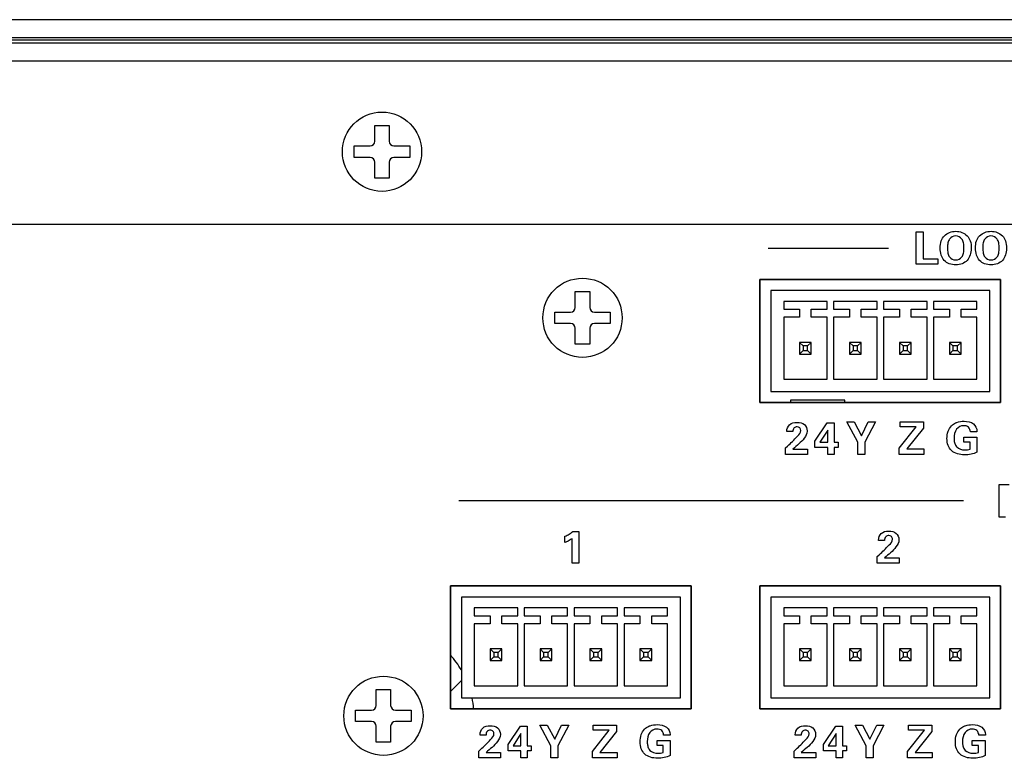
# Model space of a CAD drawing. Header units: inches. Extents: x 0 to 34, y 0 to 22.
# Tile 14 of 27: x 14.7 to 17.4, y 1.7 to 3.8. Entities that reach past the tile are written whole.
import ezdxf

# ---------------------------------------------------------------- set-up
doc = ezdxf.new("R2010")
doc.units = ezdxf.units.IN
doc.header["$LTSCALE"] = 1.87
doc.header["$MEASUREMENT"] = 0
doc.layers.get('0').update_dxf_attribs({"linetype": 'CONTINUOUS'})
for name, color, linetype in [('02___PRT_ALL_AXES', 7, 'CONTINUOUS'), ('CURVE_METALCUTOU', 7, 'CONTINUOUS'), ('ECAD_CC2010', 7, 'CONTINUOUS')]:
    doc.layers.add(name, color=color, linetype=linetype)

msp = doc.modelspace()

# ---------------------------------------------------------------- linework, layer by layer
at = {"color": 8}
for p, q in [((23.983, 3.7816), (7.3328, 3.7816)), ((23.9829, 3.7316), (7.3329, 3.7316)), ((23.9869, 3.7166), (7.3289, 3.7166)), ((23.9829, 3.7253), (7.3329, 3.7253)), ((23.9607, 3.6666), (7.355, 3.6666)), ((15.638, 3.4455), (15.638, 3.4893)), ((15.638, 3.4893), (15.6778, 3.4893)), ((15.6778, 3.4893), (15.6778, 3.4455)), ((15.5811, 3.4006), (15.5811, 3.4325)), ((15.5811, 3.4325), (15.625, 3.4325)), ((15.6908, 3.4325), (15.7346, 3.4325)), ((15.7346, 3.4325), (15.7346, 3.4006)), ((15.625, 3.4006), (15.5811, 3.4006)), ((15.638, 3.3438), (15.638, 3.3876)), ((15.6778, 3.3876), (15.6778, 3.3438)), ((15.7346, 3.4006), (15.6908, 3.4006)), ((15.6778, 3.3438), (15.638, 3.3438)), ((7.805, 3.2166), (23.5107, 3.2166)), ((16.7019, 2.7233), (16.7019, 3.0633)), ((16.7019, 3.0633), (17.3669, 3.0633)), ((17.3669, 3.0633), (17.3669, 2.7233)), ((16.192, 2.9865), (16.192, 3.0303)), ((16.192, 3.0303), (16.2318, 3.0303)), ((16.2318, 3.0303), (16.2318, 2.9865)), ((16.7324, 3.0328), (16.7324, 2.7543)), ((17.3374, 3.0328), (16.7324, 3.0328)), ((17.3374, 2.7543), (17.3374, 3.0328)), ((16.7679, 3.0028), (16.7679, 2.9811)), ((16.8879, 3.0028), (16.7679, 3.0028)), ((16.8879, 2.9811), (16.8879, 3.0028)), ((17.0259, 3.0028), (16.9059, 3.0028)), ((16.9059, 3.0028), (16.9059, 2.9811)), ((17.0259, 2.9811), (17.0259, 3.0028)), ((17.1639, 3.0028), (17.0439, 3.0028)), ((17.0439, 3.0028), (17.0439, 2.9811)), ((17.1639, 2.9811), (17.1639, 3.0028)), ((17.3019, 3.0028), (17.1819, 3.0028)), ((17.1819, 3.0028), (17.1819, 2.9811)), ((17.3019, 2.9811), (17.3019, 3.0028)), ((16.1351, 2.9416), (16.1351, 2.9735)), ((16.1351, 2.9735), (16.179, 2.9735)), ((16.2448, 2.9735), (16.2886, 2.9735)), ((16.2886, 2.9735), (16.2886, 2.9416)), ((16.7679, 2.9811), (16.8116, 2.9811)), ((16.8116, 2.9811), (16.8116, 2.9593)), ((16.8441, 2.9593), (16.8441, 2.9811)), ((16.8441, 2.9811), (16.8879, 2.9811)), ((16.9059, 2.9811), (16.9496, 2.9811)), ((16.9496, 2.9811), (16.9496, 2.9593)), ((16.9821, 2.9811), (17.0259, 2.9811)), ((16.9821, 2.9593), (16.9821, 2.9811)), ((17.0439, 2.9811), (17.0876, 2.9811)), ((17.0876, 2.9811), (17.0876, 2.9593)), ((17.1201, 2.9811), (17.1639, 2.9811)), ((17.1201, 2.9593), (17.1201, 2.9811)), ((17.1819, 2.9811), (17.2256, 2.9811)), ((17.2256, 2.9811), (17.2256, 2.9593)), ((17.2581, 2.9811), (17.3019, 2.9811)), ((17.2581, 2.9593), (17.2581, 2.9811)), ((16.179, 2.9416), (16.1351, 2.9416)), ((16.2886, 2.9416), (16.2448, 2.9416)), ((16.7679, 2.9593), (16.7679, 2.7878)), ((16.8116, 2.9593), (16.7679, 2.9593)), ((16.8879, 2.9593), (16.8441, 2.9593)), ((16.8879, 2.7878), (16.8879, 2.9593)), ((16.9496, 2.9593), (16.9059, 2.9593)), ((16.9059, 2.9593), (16.9059, 2.7878)), ((17.0259, 2.9593), (16.9821, 2.9593)), ((17.0259, 2.7878), (17.0259, 2.9593)), ((17.0876, 2.9593), (17.0439, 2.9593)), ((17.0439, 2.9593), (17.0439, 2.7878)), ((17.1639, 2.9593), (17.1201, 2.9593)), ((17.1639, 2.7878), (17.1639, 2.9593)), ((17.2256, 2.9593), (17.1819, 2.9593)), ((17.1819, 2.9593), (17.1819, 2.7878)), ((17.3019, 2.9593), (17.2581, 2.9593)), ((17.3019, 2.7878), (17.3019, 2.9593)), ((16.192, 2.8848), (16.192, 2.9286)), ((16.2318, 2.9286), (16.2318, 2.8848)), ((16.2318, 2.8848), (16.192, 2.8848)), ((16.8116, 2.8898), (16.8116, 2.8573)), ((16.8441, 2.8898), (16.8116, 2.8898)), ((16.8216, 2.8798), (16.8116, 2.8898)), ((16.8341, 2.8798), (16.8441, 2.8898)), ((16.8441, 2.8573), (16.8441, 2.8898)), ((16.9821, 2.8898), (16.9496, 2.8898)), ((16.9496, 2.8898), (16.9496, 2.8573)), ((16.9596, 2.8798), (16.9496, 2.8898)), ((16.9721, 2.8798), (16.9821, 2.8898)), ((16.9821, 2.8573), (16.9821, 2.8898)), ((17.1201, 2.8898), (17.0876, 2.8898)), ((17.0876, 2.8898), (17.0876, 2.8573)), ((17.0976, 2.8798), (17.0876, 2.8898)), ((17.1101, 2.8798), (17.1201, 2.8898)), ((17.1201, 2.8573), (17.1201, 2.8898)), ((17.2581, 2.8898), (17.2256, 2.8898)), ((17.2256, 2.8898), (17.2256, 2.8573)), ((17.2356, 2.8798), (17.2256, 2.8898)), ((17.2481, 2.8798), (17.2581, 2.8898)), ((17.2581, 2.8573), (17.2581, 2.8898)), ((16.8216, 2.8673), (16.8116, 2.8573)), ((16.8116, 2.8573), (16.8441, 2.8573)), ((16.8216, 2.8798), (16.8216, 2.8673)), ((16.8341, 2.8798), (16.8216, 2.8798)), ((16.8216, 2.8673), (16.8341, 2.8673)), ((16.8341, 2.8673), (16.8341, 2.8798)), ((16.8341, 2.8673), (16.8441, 2.8573)), ((16.9596, 2.8673), (16.9496, 2.8573)), ((16.9496, 2.8573), (16.9821, 2.8573)), ((16.9721, 2.8798), (16.9596, 2.8798)), ((16.9596, 2.8798), (16.9596, 2.8673)), ((16.9596, 2.8673), (16.9721, 2.8673)), ((16.9721, 2.8673), (16.9721, 2.8798)), ((16.9721, 2.8673), (16.9821, 2.8573)), ((17.0976, 2.8673), (17.0876, 2.8573)), ((17.0876, 2.8573), (17.1201, 2.8573)), ((17.1101, 2.8798), (17.0976, 2.8798)), ((17.0976, 2.8798), (17.0976, 2.8673)), ((17.0976, 2.8673), (17.1101, 2.8673)), ((17.1101, 2.8673), (17.1101, 2.8798)), ((17.1101, 2.8673), (17.1201, 2.8573)), ((17.2356, 2.8673), (17.2256, 2.8573)), ((17.2256, 2.8573), (17.2581, 2.8573)), ((17.2481, 2.8798), (17.2356, 2.8798)), ((17.2356, 2.8798), (17.2356, 2.8673)), ((17.2356, 2.8673), (17.2481, 2.8673)), ((17.2481, 2.8673), (17.2481, 2.8798)), ((17.2481, 2.8673), (17.2581, 2.8573)), ((16.7679, 2.7878), (16.8879, 2.7878)), ((16.9059, 2.7878), (17.0259, 2.7878)), ((17.0439, 2.7878), (17.1639, 2.7878)), ((17.1819, 2.7878), (17.3019, 2.7878)), ((16.7324, 2.7543), (17.3374, 2.7543)), ((17.3669, 2.7233), (16.7019, 2.7233)), ((15.8469, 1.8768), (15.8469, 2.2168)), ((15.8469, 2.2168), (16.5119, 2.2168)), ((16.5119, 2.2168), (16.5119, 1.8768)), ((16.7019, 2.2168), (17.3669, 2.2168)), ((16.7019, 1.8768), (16.7019, 2.2168)), ((17.3669, 2.2168), (17.3669, 1.8768)), ((15.8774, 2.1858), (15.8774, 1.9073)), ((16.4824, 2.1858), (15.8774, 2.1858)), ((16.4824, 1.9073), (16.4824, 2.1858)), ((17.3374, 2.1858), (16.7324, 2.1858)), ((16.7324, 2.1858), (16.7324, 1.9073)), ((17.3374, 1.9073), (17.3374, 2.1858)), ((15.9129, 2.1558), (15.9129, 2.1341)), ((16.0329, 2.1558), (15.9129, 2.1558)), ((16.0329, 2.1341), (16.0329, 2.1558)), ((16.0509, 2.1558), (16.0509, 2.1341)), ((16.1709, 2.1558), (16.0509, 2.1558)), ((16.1709, 2.1341), (16.1709, 2.1558)), ((16.1889, 2.1558), (16.1889, 2.1341)), ((16.3089, 2.1558), (16.1889, 2.1558)), ((16.3089, 2.1341), (16.3089, 2.1558)), ((16.4469, 2.1558), (16.3269, 2.1558)), ((16.3269, 2.1558), (16.3269, 2.1341)), ((16.4469, 2.1341), (16.4469, 2.1558)), ((16.8879, 2.1558), (16.7679, 2.1558)), ((16.7679, 2.1558), (16.7679, 2.1341)), ((16.8879, 2.1341), (16.8879, 2.1558)), ((17.0259, 2.1558), (16.9059, 2.1558)), ((16.9059, 2.1558), (16.9059, 2.1341)), ((17.0259, 2.1341), (17.0259, 2.1558)), ((17.1639, 2.1558), (17.0439, 2.1558)), ((17.0439, 2.1558), (17.0439, 2.1341)), ((17.1639, 2.1341), (17.1639, 2.1558)), ((17.3019, 2.1558), (17.1819, 2.1558)), ((17.1819, 2.1558), (17.1819, 2.1341)), ((17.3019, 2.1341), (17.3019, 2.1558)), ((15.9129, 2.1341), (15.9566, 2.1341)), ((15.9566, 2.1341), (15.9566, 2.1123)), ((15.9891, 2.1123), (15.9891, 2.1341)), ((15.9891, 2.1341), (16.0329, 2.1341)), ((16.0509, 2.1341), (16.0946, 2.1341)), ((16.0946, 2.1341), (16.0946, 2.1123)), ((16.1271, 2.1123), (16.1271, 2.1341)), ((16.1271, 2.1341), (16.1709, 2.1341)), ((16.1889, 2.1341), (16.2326, 2.1341)), ((16.2326, 2.1341), (16.2326, 2.1123)), ((16.2651, 2.1123), (16.2651, 2.1341)), ((16.2651, 2.1341), (16.3089, 2.1341)), ((16.3269, 2.1341), (16.3706, 2.1341)), ((16.3706, 2.1341), (16.3706, 2.1123)), ((16.4031, 2.1341), (16.4469, 2.1341)), ((16.4031, 2.1123), (16.4031, 2.1341)), ((16.7679, 2.1341), (16.8116, 2.1341)), ((16.8116, 2.1341), (16.8116, 2.1123)), ((16.8441, 2.1341), (16.8879, 2.1341)), ((16.8441, 2.1123), (16.8441, 2.1341)), ((16.9059, 2.1341), (16.9496, 2.1341)), ((16.9496, 2.1341), (16.9496, 2.1123)), ((16.9821, 2.1341), (17.0259, 2.1341)), ((16.9821, 2.1123), (16.9821, 2.1341)), ((17.0439, 2.1341), (17.0876, 2.1341)), ((17.0876, 2.1341), (17.0876, 2.1123)), ((17.1201, 2.1341), (17.1639, 2.1341)), ((17.1201, 2.1123), (17.1201, 2.1341)), ((17.1819, 2.1341), (17.2256, 2.1341)), ((17.2256, 2.1341), (17.2256, 2.1123)), ((17.2581, 2.1341), (17.3019, 2.1341)), ((17.2581, 2.1123), (17.2581, 2.1341)), ((15.9129, 2.1123), (15.9129, 1.9408)), ((15.9566, 2.1123), (15.9129, 2.1123)), ((16.0329, 2.1123), (15.9891, 2.1123)), ((16.0329, 1.9408), (16.0329, 2.1123)), ((16.0509, 2.1123), (16.0509, 1.9408)), ((16.0946, 2.1123), (16.0509, 2.1123)), ((16.1709, 2.1123), (16.1271, 2.1123)), ((16.1709, 1.9408), (16.1709, 2.1123)), ((16.1889, 2.1123), (16.1889, 1.9408)), ((16.2326, 2.1123), (16.1889, 2.1123)), ((16.3089, 2.1123), (16.2651, 2.1123)), ((16.3089, 1.9408), (16.3089, 2.1123)), ((16.3706, 2.1123), (16.3269, 2.1123)), ((16.3269, 2.1123), (16.3269, 1.9408)), ((16.4469, 2.1123), (16.4031, 2.1123)), ((16.4469, 1.9408), (16.4469, 2.1123)), ((16.8116, 2.1123), (16.7679, 2.1123)), ((16.7679, 2.1123), (16.7679, 1.9408)), ((16.8879, 2.1123), (16.8441, 2.1123)), ((16.8879, 1.9408), (16.8879, 2.1123)), ((16.9496, 2.1123), (16.9059, 2.1123)), ((16.9059, 2.1123), (16.9059, 1.9408)), ((17.0259, 2.1123), (16.9821, 2.1123)), ((17.0259, 1.9408), (17.0259, 2.1123)), ((17.0876, 2.1123), (17.0439, 2.1123)), ((17.0439, 2.1123), (17.0439, 1.9408)), ((17.1639, 2.1123), (17.1201, 2.1123)), ((17.1639, 1.9408), (17.1639, 2.1123)), ((17.2256, 2.1123), (17.1819, 2.1123)), ((17.1819, 2.1123), (17.1819, 1.9408)), ((17.3019, 2.1123), (17.2581, 2.1123)), ((17.3019, 1.9408), (17.3019, 2.1123)), ((15.9891, 2.0428), (15.9566, 2.0428)), ((15.9566, 2.0428), (15.9566, 2.0103)), ((15.9666, 2.0328), (15.9566, 2.0428)), ((15.9791, 2.0328), (15.9891, 2.0428)), ((15.9891, 2.0103), (15.9891, 2.0428)), ((16.1271, 2.0428), (16.0946, 2.0428)), ((16.0946, 2.0428), (16.0946, 2.0103)), ((16.1046, 2.0328), (16.0946, 2.0428)), ((16.1171, 2.0328), (16.1271, 2.0428)), ((16.1271, 2.0103), (16.1271, 2.0428)), ((16.2651, 2.0428), (16.2326, 2.0428)), ((16.2326, 2.0428), (16.2326, 2.0103)), ((16.2426, 2.0328), (16.2326, 2.0428)), ((16.2551, 2.0328), (16.2651, 2.0428)), ((16.2651, 2.0103), (16.2651, 2.0428)), ((16.4031, 2.0428), (16.3706, 2.0428)), ((16.3806, 2.0328), (16.3706, 2.0428)), ((16.3706, 2.0428), (16.3706, 2.0103)), ((16.3931, 2.0328), (16.4031, 2.0428)), ((16.4031, 2.0103), (16.4031, 2.0428)), ((16.8441, 2.0428), (16.8116, 2.0428)), ((16.8116, 2.0428), (16.8116, 2.0103)), ((16.8216, 2.0328), (16.8116, 2.0428)), ((16.8341, 2.0328), (16.8441, 2.0428)), ((16.8441, 2.0103), (16.8441, 2.0428)), ((16.9821, 2.0428), (16.9496, 2.0428)), ((16.9596, 2.0328), (16.9496, 2.0428)), ((16.9496, 2.0428), (16.9496, 2.0103)), ((16.9721, 2.0328), (16.9821, 2.0428)), ((16.9821, 2.0103), (16.9821, 2.0428)), ((17.1201, 2.0428), (17.0876, 2.0428)), ((17.0976, 2.0328), (17.0876, 2.0428)), ((17.0876, 2.0428), (17.0876, 2.0103)), ((17.1101, 2.0328), (17.1201, 2.0428)), ((17.1201, 2.0103), (17.1201, 2.0428)), ((17.2581, 2.0428), (17.2256, 2.0428)), ((17.2356, 2.0328), (17.2256, 2.0428)), ((17.2256, 2.0428), (17.2256, 2.0103)), ((17.2481, 2.0328), (17.2581, 2.0428)), ((17.2581, 2.0103), (17.2581, 2.0428)), ((15.9666, 2.0203), (15.9566, 2.0103)), ((15.9791, 2.0328), (15.9666, 2.0328)), ((15.9666, 2.0328), (15.9666, 2.0203)), ((15.9666, 2.0203), (15.9791, 2.0203)), ((15.9791, 2.0203), (15.9791, 2.0328)), ((15.9791, 2.0203), (15.9891, 2.0103)), ((16.1046, 2.0203), (16.0946, 2.0103)), ((16.1171, 2.0328), (16.1046, 2.0328)), ((16.1046, 2.0328), (16.1046, 2.0203)), ((16.1046, 2.0203), (16.1171, 2.0203)), ((16.1171, 2.0203), (16.1171, 2.0328)), ((16.1171, 2.0203), (16.1271, 2.0103)), ((16.2426, 2.0203), (16.2326, 2.0103)), ((16.2551, 2.0328), (16.2426, 2.0328)), ((16.2426, 2.0328), (16.2426, 2.0203)), ((16.2426, 2.0203), (16.2551, 2.0203)), ((16.2551, 2.0203), (16.2551, 2.0328)), ((16.2551, 2.0203), (16.2651, 2.0103)), ((16.3806, 2.0203), (16.3706, 2.0103)), ((16.3931, 2.0328), (16.3806, 2.0328)), ((16.3806, 2.0328), (16.3806, 2.0203)), ((16.3806, 2.0203), (16.3931, 2.0203)), ((16.3931, 2.0203), (16.3931, 2.0328)), ((16.3931, 2.0203), (16.4031, 2.0103)), ((16.8216, 2.0203), (16.8116, 2.0103)), ((16.8341, 2.0328), (16.8216, 2.0328)), ((16.8216, 2.0328), (16.8216, 2.0203)), ((16.8216, 2.0203), (16.8341, 2.0203)), ((16.8341, 2.0203), (16.8341, 2.0328)), ((16.8341, 2.0203), (16.8441, 2.0103)), ((16.9596, 2.0203), (16.9496, 2.0103)), ((16.9721, 2.0328), (16.9596, 2.0328)), ((16.9596, 2.0328), (16.9596, 2.0203)), ((16.9596, 2.0203), (16.9721, 2.0203)), ((16.9721, 2.0203), (16.9721, 2.0328)), ((16.9721, 2.0203), (16.9821, 2.0103)), ((17.0976, 2.0203), (17.0876, 2.0103)), ((17.1101, 2.0328), (17.0976, 2.0328)), ((17.0976, 2.0328), (17.0976, 2.0203)), ((17.0976, 2.0203), (17.1101, 2.0203)), ((17.1101, 2.0203), (17.1101, 2.0328)), ((17.1101, 2.0203), (17.1201, 2.0103)), ((17.2356, 2.0203), (17.2256, 2.0103)), ((17.2481, 2.0328), (17.2356, 2.0328)), ((17.2356, 2.0328), (17.2356, 2.0203)), ((17.2356, 2.0203), (17.2481, 2.0203)), ((17.2481, 2.0203), (17.2481, 2.0328)), ((17.2481, 2.0203), (17.2581, 2.0103)), ((15.9566, 2.0103), (15.9891, 2.0103)), ((16.0946, 2.0103), (16.1271, 2.0103)), ((16.2326, 2.0103), (16.2651, 2.0103)), ((16.3706, 2.0103), (16.4031, 2.0103)), ((16.8116, 2.0103), (16.8441, 2.0103)), ((16.9496, 2.0103), (16.9821, 2.0103)), ((17.0876, 2.0103), (17.1201, 2.0103)), ((17.2256, 2.0103), (17.2581, 2.0103)), ((15.9129, 1.9408), (16.0329, 1.9408)), ((16.0509, 1.9408), (16.1709, 1.9408)), ((16.1889, 1.9408), (16.3089, 1.9408)), ((16.3269, 1.9408), (16.4469, 1.9408)), ((16.7679, 1.9408), (16.8879, 1.9408)), ((16.9059, 1.9408), (17.0259, 1.9408)), ((17.0439, 1.9408), (17.1639, 1.9408)), ((17.1819, 1.9408), (17.3019, 1.9408)), ((15.642, 1.8865), (15.642, 1.9303)), ((15.642, 1.9303), (15.6818, 1.9303)), ((15.6818, 1.9303), (15.6818, 1.8865)), ((15.8774, 1.9073), (16.4824, 1.9073)), ((16.7324, 1.9073), (17.3374, 1.9073)), ((15.5851, 1.8416), (15.5851, 1.8735)), ((15.5851, 1.8735), (15.629, 1.8735)), ((15.6948, 1.8735), (15.7386, 1.8735)), ((15.7386, 1.8735), (15.7386, 1.8416)), ((16.5119, 1.8768), (15.8469, 1.8768)), ((17.3669, 1.8768), (16.7019, 1.8768)), ((15.629, 1.8416), (15.5851, 1.8416)), ((15.642, 1.7848), (15.642, 1.8286)), ((15.6818, 1.8286), (15.6818, 1.7848)), ((15.7386, 1.8416), (15.6948, 1.8416)), ((15.6818, 1.7848), (15.642, 1.7848))]:
    msp.add_line(p, q, dxfattribs=at)
at = {"color": 5}
for p, q in [((17.1344, 3.1955), (17.1535, 3.1955)), ((17.1344, 3.1055), (17.1344, 3.1955)), ((17.1535, 3.1955), (17.1535, 3.1207)), ((16.7251, 3.1504), (17.0576, 3.1504)), ((17.1941, 3.1055), (17.1344, 3.1055)), ((17.1535, 3.1207), (17.1941, 3.1207)), ((17.1941, 3.1207), (17.1941, 3.1055)), ((16.8542, 2.6166), (16.8884, 2.6673)), ((16.8884, 2.6673), (16.9072, 2.6673)), ((16.9072, 2.6673), (16.9072, 2.6135)), ((16.9422, 2.6702), (16.9624, 2.6702)), ((16.9726, 2.6135), (16.9422, 2.6702)), ((16.9624, 2.6702), (16.9831, 2.6317)), ((16.9831, 2.6317), (17.0017, 2.6702)), ((17.0217, 2.6702), (16.9919, 2.6135)), ((17.0017, 2.6702), (17.0217, 2.6702)), ((17.0895, 2.6703), (17.1541, 2.6703)), ((17.0895, 2.6561), (17.0895, 2.6703)), ((17.1541, 2.6703), (17.1541, 2.6529)), ((16.7765, 2.643), (16.7765, 2.644)), ((16.7931, 2.643), (16.7765, 2.643)), ((16.8898, 2.647), (16.8677, 2.6135)), ((16.8898, 2.6135), (16.8898, 2.647)), ((17.087, 2.5975), (17.1337, 2.6561)), ((17.1337, 2.6561), (17.0895, 2.6561)), ((17.1541, 2.6529), (17.1078, 2.5952)), ((17.3019, 2.6425), (17.2838, 2.6425)), ((17.3019, 2.6442), (17.3019, 2.6425)), ((16.8542, 2.5991), (16.8542, 2.6166)), ((16.8677, 2.6135), (16.8898, 2.6135)), ((16.9072, 2.6135), (16.9181, 2.6135)), ((16.9181, 2.6135), (16.9181, 2.5991)), ((16.9726, 2.5802), (16.9726, 2.6135)), ((16.9919, 2.6135), (16.9919, 2.5802)), ((17.2658, 2.6282), (17.3017, 2.6282)), ((17.2658, 2.6139), (17.2658, 2.6282)), ((17.283, 2.6139), (17.2658, 2.6139)), ((17.2829, 2.5942), (17.283, 2.6139)), ((17.3017, 2.6282), (17.3017, 2.5861)), ((16.7731, 2.5985), (16.7783, 2.6031)), ((16.7731, 2.5802), (16.7731, 2.5985)), ((16.7931, 2.595), (16.8334, 2.595)), ((16.8334, 2.595), (16.8334, 2.5802)), ((16.8898, 2.5991), (16.8542, 2.5991)), ((16.8898, 2.5802), (16.8898, 2.5991)), ((16.9181, 2.5991), (16.9072, 2.5991)), ((16.9072, 2.5991), (16.9072, 2.5802)), ((17.087, 2.5803), (17.087, 2.5975)), ((17.1078, 2.5952), (17.1552, 2.5952)), ((17.1552, 2.5952), (17.1552, 2.5803)), ((16.8334, 2.5802), (16.7731, 2.5802)), ((16.9072, 2.5802), (16.8898, 2.5802)), ((16.9919, 2.5802), (16.9726, 2.5802)), ((17.1552, 2.5803), (17.087, 2.5803)), ((17.3634, 2.4965), (17.3911, 2.4965)), ((17.3634, 2.4065), (17.3634, 2.4965)), ((17.2646, 2.4515), (15.8701, 2.4515)), ((17.3806, 2.4065), (17.3634, 2.4065)), ((16.1635, 2.3363), (16.1635, 2.3538)), ((16.1834, 2.2797), (16.1834, 2.3472)), ((16.185, 2.3668), (16.2019, 2.3668)), ((16.2019, 2.3668), (16.2019, 2.2797)), ((17.03, 2.3424), (17.03, 2.3434)), ((17.0466, 2.3424), (17.03, 2.3424)), ((17.0266, 2.2979), (17.0318, 2.3026)), ((17.0266, 2.2797), (17.0266, 2.2979)), ((17.0466, 2.2945), (17.0869, 2.2945)), ((17.0869, 2.2945), (17.0869, 2.2797)), ((16.2019, 2.2797), (16.1834, 2.2797)), ((17.0869, 2.2797), (17.0266, 2.2797)), ((15.8469, 1.9248), (15.8774, 1.9553)), ((16.0064, 1.7782), (16.0405, 1.8289)), ((16.0405, 1.8289), (16.0594, 1.8289)), ((16.0594, 1.8289), (16.0594, 1.7751)), ((16.0943, 1.8318), (16.1146, 1.8318)), ((16.1247, 1.7751), (16.0943, 1.8318)), ((16.1146, 1.8318), (16.1352, 1.7933)), ((16.1352, 1.7933), (16.1539, 1.8318)), ((16.1739, 1.8318), (16.144, 1.7751)), ((16.1539, 1.8318), (16.1739, 1.8318)), ((16.2416, 1.8319), (16.3063, 1.8319)), ((16.2416, 1.8177), (16.2416, 1.8319)), ((16.3063, 1.8319), (16.3063, 1.8145)), ((16.8775, 1.7782), (16.9116, 1.8289)), ((16.9116, 1.8289), (16.9305, 1.8289)), ((16.9305, 1.8289), (16.9305, 1.7751)), ((16.9654, 1.8318), (16.9857, 1.8318)), ((16.9958, 1.7751), (16.9654, 1.8318)), ((16.9857, 1.8318), (17.0063, 1.7933)), ((17.0063, 1.7933), (17.025, 1.8318)), ((17.045, 1.8318), (17.0151, 1.7751)), ((17.025, 1.8318), (17.045, 1.8318)), ((17.1127, 1.8319), (17.1774, 1.8319)), ((17.1127, 1.8177), (17.1127, 1.8319)), ((17.1774, 1.8319), (17.1774, 1.8145)), ((15.9287, 1.8045), (15.9287, 1.8055)), ((15.9453, 1.8045), (15.9287, 1.8045)), ((16.0419, 1.8086), (16.0199, 1.7751)), ((16.0419, 1.7751), (16.0419, 1.8086)), ((16.2391, 1.7591), (16.2859, 1.8177)), ((16.2859, 1.8177), (16.2416, 1.8177)), ((16.3063, 1.8145), (16.26, 1.7567)), ((16.4541, 1.8041), (16.436, 1.8041)), ((16.4541, 1.8057), (16.4541, 1.8041)), ((16.7998, 1.8045), (16.7998, 1.8055)), ((16.8164, 1.8045), (16.7998, 1.8045)), ((16.913, 1.8086), (16.891, 1.7751)), ((16.913, 1.7751), (16.913, 1.8086)), ((17.1102, 1.7591), (17.157, 1.8177)), ((17.157, 1.8177), (17.1127, 1.8177)), ((17.1774, 1.8145), (17.1311, 1.7567)), ((17.3252, 1.8041), (17.3071, 1.8041)), ((17.3252, 1.8057), (17.3252, 1.8041)), ((16.0064, 1.7607), (16.0064, 1.7782)), ((16.0199, 1.7751), (16.0419, 1.7751)), ((16.0594, 1.7751), (16.0703, 1.7751)), ((16.0703, 1.7751), (16.0703, 1.7607)), ((16.1247, 1.7418), (16.1247, 1.7751)), ((16.144, 1.7751), (16.144, 1.7418)), ((16.418, 1.7898), (16.4539, 1.7898)), ((16.418, 1.7755), (16.418, 1.7898)), ((16.4351, 1.7755), (16.418, 1.7755)), ((16.4351, 1.7558), (16.4351, 1.7755)), ((16.4539, 1.7898), (16.4539, 1.7477)), ((16.8775, 1.7607), (16.8775, 1.7782)), ((16.891, 1.7751), (16.913, 1.7751)), ((16.9305, 1.7751), (16.9414, 1.7751)), ((16.9414, 1.7751), (16.9414, 1.7607)), ((16.9958, 1.7418), (16.9958, 1.7751)), ((17.0151, 1.7751), (17.0151, 1.7418)), ((17.2891, 1.7898), (17.325, 1.7898)), ((17.2891, 1.7755), (17.2891, 1.7898)), ((17.3062, 1.7755), (17.2891, 1.7755)), ((17.3062, 1.7558), (17.3062, 1.7755)), ((17.325, 1.7898), (17.325, 1.7477)), ((15.9253, 1.76), (15.9304, 1.7647)), ((15.9253, 1.7418), (15.9253, 1.76)), ((15.9855, 1.7418), (15.9253, 1.7418)), ((15.9453, 1.7566), (15.9855, 1.7566)), ((15.9855, 1.7566), (15.9855, 1.7418)), ((16.0419, 1.7607), (16.0064, 1.7607)), ((16.0419, 1.7418), (16.0419, 1.7607)), ((16.0594, 1.7418), (16.0419, 1.7418)), ((16.0703, 1.7607), (16.0594, 1.7607)), ((16.0594, 1.7607), (16.0594, 1.7418)), ((16.144, 1.7418), (16.1247, 1.7418)), ((16.2391, 1.7418), (16.2391, 1.7591)), ((16.3074, 1.7418), (16.2391, 1.7418)), ((16.26, 1.7567), (16.3074, 1.7567)), ((16.3074, 1.7567), (16.3074, 1.7418)), ((16.7964, 1.76), (16.8015, 1.7647)), ((16.7964, 1.7418), (16.7964, 1.76)), ((16.8566, 1.7418), (16.7964, 1.7418)), ((16.8164, 1.7566), (16.8566, 1.7566)), ((16.8566, 1.7566), (16.8566, 1.7418)), ((16.913, 1.7607), (16.8775, 1.7607)), ((16.913, 1.7418), (16.913, 1.7607)), ((16.9305, 1.7418), (16.913, 1.7418)), ((16.9414, 1.7607), (16.9305, 1.7607)), ((16.9305, 1.7607), (16.9305, 1.7418)), ((17.0151, 1.7418), (16.9958, 1.7418)), ((17.1102, 1.7418), (17.1102, 1.7591)), ((17.1785, 1.7418), (17.1102, 1.7418)), ((17.1311, 1.7567), (17.1785, 1.7567)), ((17.1785, 1.7567), (17.1785, 1.7418))]:
    msp.add_line(p, q, dxfattribs=at)
at = {"color": 8}
for centre in [(16.2119, 2.9576), (15.6619, 1.8576)]:
    msp.add_circle(centre, 0.1095, dxfattribs=at)
for centre, start, end in [((15.625, 3.4455), 270, 360), ((15.6908, 3.4455), 180, 270), ((15.625, 3.3876), 0, 90), ((15.6908, 3.3876), 90, 180), ((16.179, 2.9865), 270, 360), ((16.2448, 2.9865), 180, 270), ((16.179, 2.9286), 0, 90), ((16.2448, 2.9286), 90, 180), ((15.629, 1.8865), 270, 360), ((15.6948, 1.8865), 180, 270), ((15.629, 1.8286), 0, 90), ((15.6948, 1.8286), 90, 180)]:
    msp.add_arc(centre, 0.013, start, end, dxfattribs=at)
at = {"color": 7}
for start, end in [(30.4395, 42.2553), (4.4166, 11.4802)]:
    msp.add_arc((15.6619, 1.8576), 0.25, start, end, dxfattribs=at)
at = {"color": 5}
for points, start_tangent, end_tangent in [([(17.2003, 3.1509), (17.2031, 3.1701), (17.2119, 3.1845), (17.2433, 3.1968), (17.2747, 3.1845), (17.2833, 3.17), (17.2862, 3.1509), (17.2862, 3.1489)], (-0.002068, 0.999998), (-0.021136, -0.999777)), ([(17.266, 3.1508), (17.2646, 3.165), (17.2602, 3.1754), (17.2432, 3.1838), (17.2263, 3.1753), (17.2218, 3.165), (17.2204, 3.1508)], (-0.000797, 1), (-0.001339, -0.999999)), ([(17.2978, 3.1509), (17.3006, 3.1701), (17.3093, 3.1845), (17.3408, 3.1968), (17.3721, 3.1845), (17.3808, 3.17), (17.3836, 3.1509), (17.3836, 3.1489)], (-0.002068, 0.999998), (-0.021136, -0.999777)), ([(17.3635, 3.1508), (17.362, 3.165), (17.3576, 3.1754), (17.3407, 3.1838), (17.3238, 3.1753), (17.3193, 3.165), (17.3179, 3.1508)], (-0.000797, 1), (-0.001339, -0.999999)), ([(17.2862, 3.1489), (17.2833, 3.1313), (17.2748, 3.1164), (17.2613, 3.1071), (17.2433, 3.1039), (17.2253, 3.107), (17.2117, 3.1164), (17.2032, 3.1312), (17.2003, 3.1509)], (-0.021136, -0.999777), (-0.002068, 0.999998)), ([(17.2204, 3.1508), (17.2218, 3.1364), (17.2262, 3.1259), (17.2432, 3.1174), (17.2602, 3.1259), (17.2646, 3.1364), (17.266, 3.1508)], (-0.001339, -0.999999), (-0.000797, 1)), ([(17.3836, 3.1489), (17.3808, 3.1313), (17.3723, 3.1164), (17.3587, 3.1071), (17.3408, 3.1039), (17.3228, 3.107), (17.3092, 3.1164), (17.3007, 3.1312), (17.2978, 3.1509)], (-0.021136, -0.999777), (-0.002068, 0.999998)), ([(17.3179, 3.1508), (17.3193, 3.1364), (17.3237, 3.1259), (17.3407, 3.1174), (17.3577, 3.1259), (17.3621, 3.1364), (17.3635, 3.1508)], (-0.001339, -0.999999), (-0.000797, 1)), ([(16.7765, 2.644), (16.7841, 2.662), (16.8046, 2.6687), (16.8252, 2.6624), (16.8329, 2.6456), (16.8329, 2.6444)], (0, 1), (-0.031565, -0.999502)), ([(17.3017, 2.5861), (17.2857, 2.5806), (17.2668, 2.5787), (17.2315, 2.5906), (17.2222, 2.6048), (17.219, 2.624), (17.2222, 2.644), (17.2316, 2.6591), (17.2432, 2.6672)], (-0.894711, -0.446645), (0.905643, 0.424041)), ([(17.2432, 2.6672), (17.2465, 2.6686), (17.2663, 2.6718), (17.2923, 2.6643), (17.3019, 2.6442)], (0.905643, 0.424041), (0, -1)), ([(16.7783, 2.6031), (16.8059, 2.6303), (16.8151, 2.646), (16.8122, 2.6533), (16.8049, 2.6562), (16.7968, 2.6533)], (0.745494, 0.666512), (-0.731926, -0.681384)), ([(16.7968, 2.6533), (16.7963, 2.6529), (16.7931, 2.643)], (-0.731926, -0.681384), (-0.037574, -0.999294)), ([(16.8329, 2.6444), (16.8247, 2.6249), (16.7931, 2.595)], (-0.031565, -0.999502), (-0.773417, -0.633897)), ([(17.2838, 2.6425), (17.2787, 2.6552), (17.2652, 2.6595), (17.2458, 2.6502), (17.2387, 2.6246), (17.2388, 2.6204)], (-0.045602, 0.99896), (0.067589, -0.997713)), ([(17.2388, 2.6204), (17.2406, 2.6107), (17.2462, 2.6006), (17.2682, 2.5924), (17.2757, 2.5929), (17.2829, 2.5942)], (0.067589, -0.997713), (0.968694, 0.248258)), ([(17.03, 2.3434), (17.0375, 2.3615), (17.0581, 2.3682), (17.0787, 2.3619), (17.0864, 2.3451), (17.0864, 2.3439)], (0, 1), (-0.031565, -0.999502)), ([(16.1635, 2.3538), (16.1752, 2.3598), (16.185, 2.3668)], (0.919276, 0.393613), (0.755191, 0.655505)), ([(16.1834, 2.3472), (16.1726, 2.3404), (16.1635, 2.3363)], (-0.82064, -0.571445), (-0.943961, -0.330056)), ([(17.0318, 2.3026), (17.0594, 2.3298), (17.0686, 2.3454), (17.0657, 2.3528), (17.0584, 2.3557), (17.0503, 2.3528)], (0.745494, 0.666512), (-0.731926, -0.681384)), ([(17.0503, 2.3528), (17.0498, 2.3524), (17.0466, 2.3424)], (-0.731926, -0.681384), (-0.037574, -0.999294)), ([(17.0864, 2.3439), (17.0782, 2.3244), (17.0466, 2.2945)], (-0.031565, -0.999502), (-0.773417, -0.633897)), ([(15.9287, 1.8055), (15.9362, 1.8236), (15.9568, 1.8303), (15.9774, 1.824), (15.9851, 1.8072), (15.9851, 1.806)], (0, 1), (-0.031565, -0.999502)), ([(16.4539, 1.7477), (16.4379, 1.7421), (16.4189, 1.7403), (16.3837, 1.7521), (16.3743, 1.7664), (16.3712, 1.7856), (16.3743, 1.8056), (16.3837, 1.8207), (16.3954, 1.8288)], (-0.894711, -0.446645), (0.905643, 0.424041)), ([(16.3954, 1.8288), (16.3987, 1.8302), (16.4185, 1.8333), (16.4445, 1.8258), (16.4541, 1.8057)], (0.905643, 0.424041), (0, -1)), ([(16.7998, 1.8055), (16.8073, 1.8236), (16.8279, 1.8303), (16.8485, 1.824), (16.8562, 1.8072), (16.8562, 1.806)], (0, 1), (-0.031565, -0.999502)), ([(17.325, 1.7477), (17.309, 1.7421), (17.29, 1.7403), (17.2548, 1.7521), (17.2454, 1.7664), (17.2423, 1.7856), (17.2454, 1.8056), (17.2548, 1.8207), (17.2665, 1.8288)], (-0.894711, -0.446645), (0.905643, 0.424041)), ([(17.2665, 1.8288), (17.2698, 1.8302), (17.2896, 1.8333), (17.3156, 1.8258), (17.3252, 1.8057)], (0.905643, 0.424041), (0, -1)), ([(15.9304, 1.7647), (15.9581, 1.7919), (15.9673, 1.8075), (15.9644, 1.8149), (15.957, 1.8178), (15.9489, 1.8149)], (0.745494, 0.666512), (-0.731926, -0.681384)), ([(15.9489, 1.8149), (15.9485, 1.8145), (15.9453, 1.8045)], (-0.731926, -0.681384), (-0.037574, -0.999294)), ([(15.9851, 1.806), (15.9769, 1.7865), (15.9453, 1.7566)], (-0.031565, -0.999502), (-0.773417, -0.633897)), ([(16.436, 1.8041), (16.4309, 1.8167), (16.4174, 1.8211), (16.398, 1.8117), (16.3909, 1.7862), (16.391, 1.7819)], (-0.045602, 0.99896), (0.067589, -0.997713)), ([(16.8015, 1.7647), (16.8292, 1.7919), (16.8384, 1.8075), (16.8355, 1.8149), (16.8281, 1.8178), (16.82, 1.8149)], (0.745494, 0.666512), (-0.731926, -0.681384)), ([(16.82, 1.8149), (16.8196, 1.8145), (16.8164, 1.8045)], (-0.731926, -0.681384), (-0.037574, -0.999294)), ([(16.8562, 1.806), (16.848, 1.7865), (16.8164, 1.7566)], (-0.031565, -0.999502), (-0.773417, -0.633897)), ([(17.3071, 1.8041), (17.302, 1.8167), (17.2885, 1.8211), (17.2691, 1.8117), (17.262, 1.7862), (17.2621, 1.7819)], (-0.045602, 0.99896), (0.067589, -0.997713)), ([(16.391, 1.7819), (16.3927, 1.7723), (16.3983, 1.7622), (16.4204, 1.754), (16.4278, 1.7544), (16.4351, 1.7558)], (0.067589, -0.997713), (0.968694, 0.248258)), ([(17.2621, 1.7819), (17.2638, 1.7723), (17.2694, 1.7622), (17.2915, 1.754), (17.2989, 1.7544), (17.3062, 1.7558)], (0.067589, -0.997713), (0.968694, 0.248258))]:
    msp.add_spline(points, degree=3, dxfattribs=dict(at, start_tangent=start_tangent, end_tangent=end_tangent))
at = {"layer": '02___PRT_ALL_AXES', "color": 8}
msp.add_circle((15.6579, 3.4166), 0.1095, dxfattribs=at)
at = {"layer": 'CURVE_METALCUTOU', "color": 8}
for p, q in [((16.7024, 3.0636), (16.7024, 2.7236)), ((17.3674, 3.0636), (16.7024, 3.0636)), ((17.3674, 2.7236), (17.3674, 3.0636)), ((16.7024, 2.7236), (17.3674, 2.7236)), ((15.8474, 2.2166), (15.8474, 1.8766)), ((16.5124, 2.2166), (15.8474, 2.2166)), ((16.5124, 1.8766), (16.5124, 2.2166)), ((17.3674, 2.2166), (16.7024, 2.2166)), ((16.7024, 2.2166), (16.7024, 1.8766)), ((17.3674, 1.8766), (17.3674, 2.2166)), ((15.8474, 1.8766), (16.5124, 1.8766)), ((16.7024, 1.8766), (17.3674, 1.8766))]:
    msp.add_line(p, q, dxfattribs=at)
at = {"layer": 'ECAD_CC2010', "color": 8}
for p, q in [((16.7871, 2.7302), (16.7871, 2.7233)), ((16.9367, 2.7302), (16.7871, 2.7302)), ((16.9367, 2.7233), (16.9367, 2.7302))]:
    msp.add_line(p, q, dxfattribs=at)

doc.saveas('drawing.dxf')
